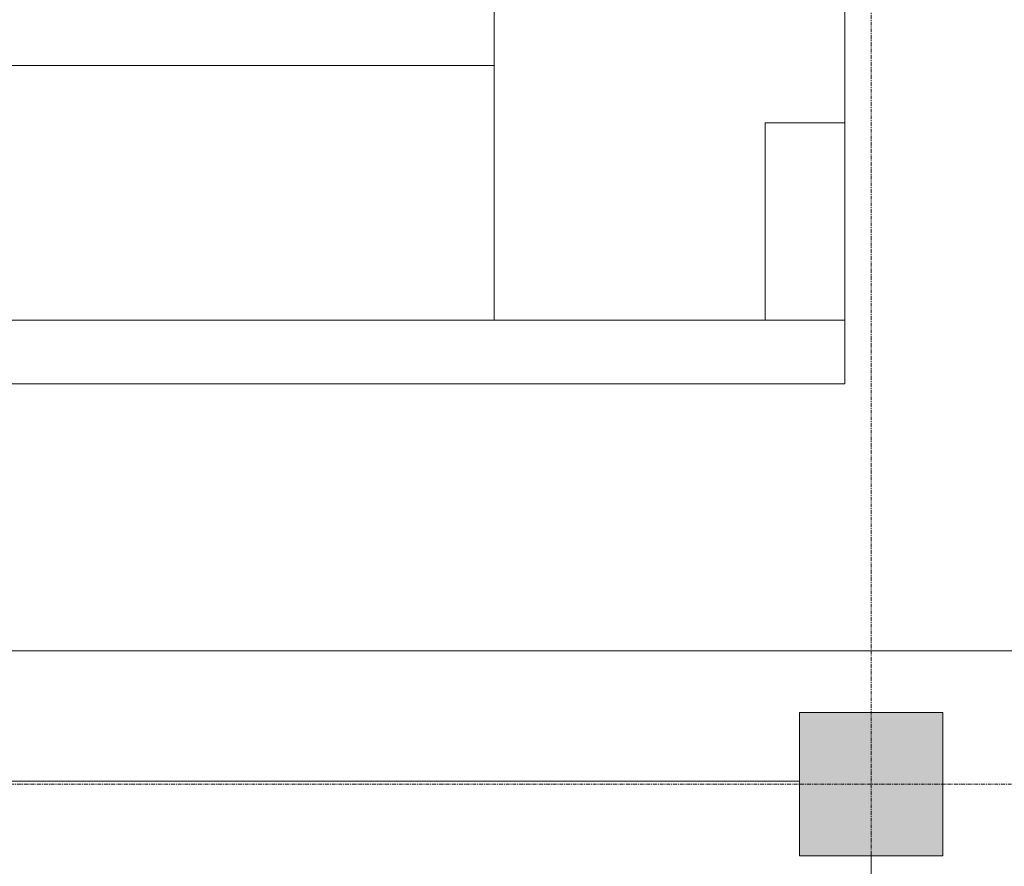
# Model space of a CAD drawing. Header units: millimetres. Extents: x -3388 to 301539, y -5590 to 54660.
# Tile 125 of 216: x 62129 to 65218, y 19542 to 22201. Entities that reach past the tile are written whole.
import ezdxf

# ---------------------------------------------------------------- set-up
doc = ezdxf.new("R2010")
doc.units = ezdxf.units.MM
doc.linetypes.add('stramienlijn', pattern=[21, 12, -3, 3, -3])
for name, color, linetype, lineweight in [('A-FLOR', 192, 'Continuous', 13), ('I-FURN', 30, 'Continuous', 13), ('S-COLS', 52, 'Continuous', 13), ('S-GRID', 1, 'Continuous', 9)]:
    doc.layers.add(name, color=color, linetype=linetype, lineweight=lineweight)

# ---------------------------------------------------------------- blocks, each defined once
blk = doc.blocks.new('Prefab_Betonkolom_Rechthoekig - Prefab kolom rechthoekig 450x450-1702233-4e verdieping - bouwdeel 3_ 4_ 5')
at = {"layer": 'S-COLS', "lineweight": 9}
blk.add_hatch(color=254, dxfattribs=at).paths.add_polyline_path([(-225, -225), (225, -225), (225, 225), (-225, 225)], flags=0)
at = {"layer": 'S-COLS', "color": 8, "lineweight": 9}
for p, q in [((225, 225), (-225, 225)), ((-225, 225), (-225, -225)), ((225, -225), (225, 225)), ((-225, -225), (225, -225))]:
    blk.add_line(p, q, dxfattribs=at)
blk = doc.blocks.new('stadhuis Zoetermeer_constructie_4_rvt-1-4e verdieping - bouwdeel 3_ 4_ 5')
at = {"lineweight": 9, "rotation": 270.0000000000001}
blk.add_blockref('Prefab_Betonkolom_Rechthoekig - Prefab kolom rechthoekig 450x450-1702233-4e verdieping - bouwdeel 3_ 4_ 5', (64800, 19800), dxfattribs=at)
blk = doc.blocks.new('82_FU_WPB_AV_oth_tapijt - 4550x4550x20-18287897-4e verdieping - bouwdeel 3_ 4_ 5')
at = {"layer": 'I-FURN', "color": 8, "lineweight": 9}
blk.add_line((3555.9, 2275), (-2275, 2275), dxfattribs=at)
blk = doc.blocks.new('82_FU_AV_WPB_Bretz_Cocoa - Bretz LANII-19548307-4e verdieping - bouwdeel 3_ 4_ 5')
at = {"layer": 'I-FURN', "color": 8, "lineweight": 9}
for p, q in [((1500, 1200), (400, 1200)), ((400, 1200), (400, 0)), ((1500, -1000), (1500, 1200)), ((-1500, 0), (-1500, -800)), ((400, 0), (-1500, 0)), ((-1500, 0), (-1500, -1000)), ((400, 0), (400, -800)), ((-1500, -800), (-1500, -180)), ((-1500, -180), (-1250, -180)), ((-1250, -180), (-1250, -800)), ((1250, -180), (1500, -180)), ((1250, -800), (1250, -180)), ((-1500, -800), (1500, -800)), ((-1250, -800), (-1500, -800)), ((-1500, -1000), (1500, -1000))]:
    blk.add_line(p, q, dxfattribs=at)
blk = doc.blocks.new('Stadhuis Zoetermeer_OTH_interieur_rvt-1-4e verdieping - bouwdeel 3_ 4_ 5')
at = {"color": 8, "lineweight": 9, "rotation": 180}
blk.add_blockref('82_FU_WPB_AV_oth_tapijt - 4550x4550x20-18287897-4e verdieping - bouwdeel 3_ 4_ 5', (63337.8, 22494.2), dxfattribs=at)
at = {"color": 8, "lineweight": 9}
blk.add_blockref('82_FU_AV_WPB_Bretz_Cocoa - Bretz LANII-19548307-4e verdieping - bouwdeel 3_ 4_ 5', (63217.8, 22056.9), dxfattribs=at)

msp = doc.modelspace()

# ---------------------------------------------------------------- linework, layer by layer
at = {"layer": 'A-FLOR', "color": 55, "lineweight": 9}
msp.add_line((60121.5722, 19810), (64575, 19810), dxfattribs=at)
at = {"layer": 'A-FLOR', "lineweight": 9}
msp.add_line((64800, 17720), (64800, 19575), dxfattribs=at)
at = {"layer": 'S-GRID', "linetype": 'stramienlijn'}
for p, q in [((64800, 54659.8316), (64800, -4400)), ((130950, 19800), (-2788.087, 19800))]:
    msp.add_line(p, q, dxfattribs=at)

# ---------------------------------------------------------------- block references
at = {"lineweight": 5}
for name in ['stadhuis Zoetermeer_constructie_4_rvt-1-4e verdieping - bouwdeel 3_ 4_ 5', 'Stadhuis Zoetermeer_OTH_interieur_rvt-1-4e verdieping - bouwdeel 3_ 4_ 5']:
    msp.add_blockref(name, (0, 0), dxfattribs=at)

doc.saveas('drawing.dxf')
